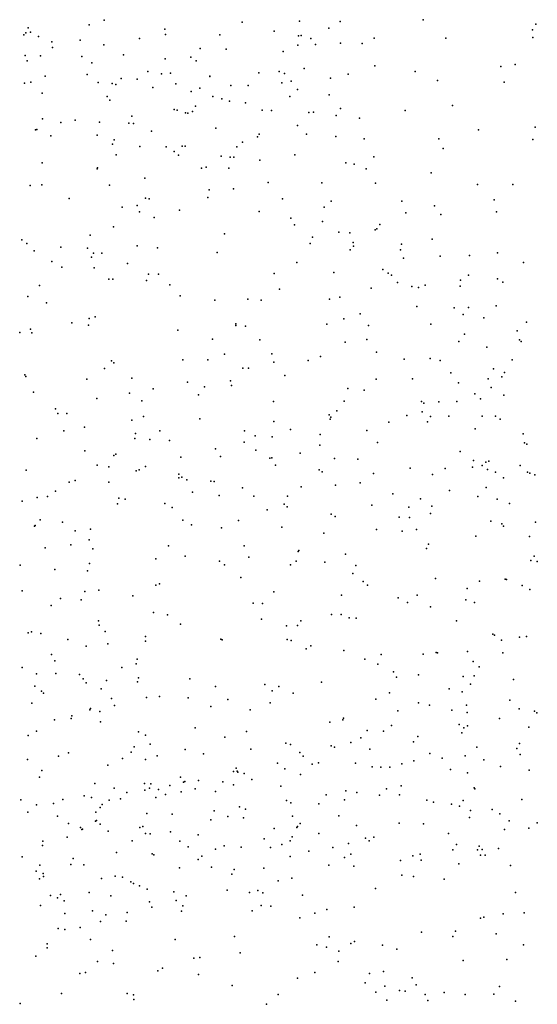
# Model space of a CAD drawing. Header units: metres. Extents: x -25 to 25, y -27.7 to 27.8.
# Tile 59 of 209: x -9 to -7.6, y -8 to -5.4. Entities that reach past the tile are written whole.
import ezdxf

# ---------------------------------------------------------------- set-up
doc = ezdxf.new("R2010")
doc.units = ezdxf.units.M

msp = doc.modelspace()

# ---------------------------------------------------------------- linework, layer by layer
for p in [(-8.7549, -5.353, 9.8639), (-8.2225, -5.3557, 10.6063), (-7.8863, -5.3518, 9.2892), (-8.9613, -5.3743, 2.5711), (-8.7954, -5.3655, 9.6167), (-8.5892, -5.3774, 8.9315), (-8.379, -5.3582, 9.0267), (-8.2918, -5.3833, 15.6201), (-8.1427, -5.3745, 10.3359), (-8.1123, -5.357, -6.955), (-7.5889, -5.3792, -5.2803), (-7.5799, -5.3637, -5.3764), (-8.9729, -5.3931, 10.7179), (-8.968, -5.3872, 2.3948), (-8.9553, -5.3858, -7.4756), (-8.9329, -5.3977, 6.2731), (-8.8196, -5.4075, 19.9578), (-8.6582, -5.4029, 20.214), (-8.5873, -5.3921, -7.3222), (-8.44, -5.3927, 13.6895), (-8.2254, -5.3955, 1.5354), (-8.218, -5.3952, 15.4426), (-8.1921, -5.4034, 6.224), (-8.0198, -5.402, 9.229), (-7.8249, -5.4019, 1.5714), (-7.5875, -5.4001, -5.1391), (-8.8969, -5.4123, 9.4534), (-8.8951, -5.4277, 13.5208), (-8.7551, -5.4206, 18.8236), (-8.4928, -5.4301, 20.3794), (-8.4227, -5.432, 0.6503), (-8.2271, -5.421, 15.1449), (-8.1792, -5.4192, 9.9487), (-8.1111, -5.4161, 9.6262), (-8.0526, -5.4165, 9.4452), (-8.9695, -5.4492, 2.8209), (-8.9274, -5.4504, 19.6048), (-8.8151, -5.4518, 10.7861), (-8.7016, -5.447, 6.2918), (-8.5882, -5.4584, 16.3615), (-8.5188, -5.4534, 6.2906), (-8.5039, -5.4635, 0.873), (-8.267, -5.4383, -7.1483), (-8.9643, -5.4639, 0.1678), (-8.7876, -5.4691, 16.4591), (-8.2097, -5.4848, 14.0933), (-8.0177, -5.4774, 6.0846), (-7.6746, -5.4787, -6.707), (-7.6359, -5.4739, 5.8656), (-8.9146, -5.5054, 10.6168), (-8.8004, -5.5006, 19.2812), (-8.708, -5.5119, 8.922), (-8.6644, -5.5132, 10.7968), (-8.6358, -5.4924, 18.9573), (-8.5986, -5.4987, 0.2705), (-8.5741, -5.4973, 13.6299), (-8.4672, -5.5066, 16.1821), (-8.4666, -5.5058, -7.3648), (-8.3336, -5.4964, 6.2606), (-8.2786, -5.493, 9.8484), (-8.2639, -5.4984, 14.7928), (-8.1384, -5.5105, 1.6016), (-8.09, -5.5002, -7.036), (-7.9079, -5.4931, 20.7297), (-7.8477, -5.5171, 5.9636), (-8.9709, -5.5244, -7.5789), (-8.9541, -5.5221, 10.4626), (-8.7707, -5.5227, 13.551), (-8.7324, -5.5253, 19.9044), (-8.7228, -5.5277, -7.501), (-8.6218, -5.5362, 18.8081), (-8.5591, -5.5261, 1.0623), (-8.4939, -5.5384, 20.2415), (-8.4093, -5.5306, 10.5056), (-8.3624, -5.5304, 9.1557), (-8.2708, -5.5237, 13.8384), (-8.2453, -5.5187, 14.3373), (-8.2281, -5.5416, 20.4823), (-7.6656, -5.5214, 1.6714), (-8.9235, -5.5513, 2.6239), (-8.7466, -5.5603, 9.8735), (-8.5177, -5.5473, 10.6154), (-8.459, -5.5606, 10.2286), (-8.4343, -5.5672, 1.4023), (-8.2489, -5.5609, 14.5718), (-8.142, -5.5559, 15.3171), (-8.7393, -5.5709, 0.1816), (-8.5636, -5.5961, 19.1465), (-8.5056, -5.5873, 18.9066), (-8.4138, -5.5731, 13.7272), (-8.3698, -5.578, 15.8913), (-8.1114, -5.5933, 6.1752), (-7.8061, -5.5853, -6.7689), (-8.9227, -5.6215, 2.4755), (-8.679, -5.6142, 18.6876), (-8.556, -5.598, 0.7742), (-8.5335, -5.6053, 20.0742), (-8.5264, -5.6065, 9.8986), (-8.5138, -5.6018, 0.5429), (-8.324, -5.5979, 9.5451), (-8.2986, -5.5985, -7.3033), (-8.1971, -5.6038, 15.6099), (-8.1847, -5.603, -7.1994), (-8.1227, -5.6124, 15.1019), (-8.0599, -5.6199, 20.5009), (-7.9352, -5.5984, -6.9326), (-8.9381, -5.6505, 6.2282), (-8.8726, -5.6319, 16.4188), (-8.8331, -5.6252, 10.2364), (-8.7671, -5.6303, 10.4195), (-8.6869, -5.6335, 10.187), (-8.6748, -5.6341, 19.4394), (-8.4507, -5.6468, 9.6871), (-8.2279, -5.6396, 13.9386), (-7.5813, -5.6443, 5.8657), (-8.941, -5.6517, 8.7504), (-8.9, -5.6675, 18.6013), (-8.7739, -5.6655, 8.9251), (-8.6254, -5.6554, 0.2562), (-8.3372, -5.6702, 13.8285), (-8.3323, -5.6633, 9.2442), (-8.2034, -5.6633, 14.4378), (-8.1238, -5.6694, 1.657), (-8.0468, -5.6755, 15.2735), (-7.8437, -5.6756, 20.6262), (-7.7361, -5.6517, 20.738), (-7.588, -5.6778, 1.8449), (-8.7322, -5.6902, 16.3734), (-8.7269, -5.679, 6.2437), (-8.6578, -5.6966, 9.8174), (-8.5858, -5.6977, 19.5802), (-8.5418, -5.6957, 19.8375), (-8.5343, -5.696, 19.402), (-8.3935, -5.6976, 19.045), (-8.3782, -5.6854, 1.5179), (-7.8316, -5.7018, 1.7556), (-8.7215, -5.7195, 13.6314), (-8.5637, -5.7105, 9.1114), (-8.5526, -5.7204, 13.6968), (-8.4364, -5.7234, 19.9826), (-8.4111, -5.7259, 19.2459), (-8.4015, -5.7262, 16.1358), (-8.2358, -5.7192, 15.7869), (-8.0208, -5.7252, 15.4327), (-8.923, -5.7414, 2.3727), (-8.7736, -5.7572, -7.6021), (-8.7729, -5.755, 18.6265), (-8.49, -5.7561, 18.7471), (-8.4769, -5.7534, 9.5371), (-8.4148, -5.7554, 9.3589), (-8.3306, -5.7343, 15.9797), (-8.0966, -5.7414, 14.871), (-8.0738, -5.7446, 15.5812), (-8.0414, -5.7576, 6.1734), (-8.6438, -5.7831, 0.9074), (-7.8647, -5.7685, -6.8689), (-8.9556, -5.8029, 2.8914), (-8.9241, -5.8014, 9.6631), (-8.7395, -5.8017, 9.6358), (-8.3077, -5.7946, 6.244), (-8.1622, -5.7953, 14.1451), (-8.0156, -5.7968, 20.3308), (-7.7382, -5.8005, 20.5807), (-7.6425, -5.8002, 5.8992), (-8.8498, -5.8378, 16.3732), (-8.6424, -5.837, 16.3372), (-8.4723, -5.8359, 16.2856), (-8.4688, -5.8143, 9.2244), (-8.4022, -5.8123, 19.5969), (-8.7051, -5.8619, 0.2208), (-8.6649, -5.8568, 0.7659), (-8.6322, -5.8392, 1.204), (-8.2693, -5.8395, 19.9951), (-8.1553, -5.8618, 19.1095), (-8.1371, -5.8457, 15.8261), (-7.9439, -5.8454, 15.0899), (-7.8555, -5.8585, 20.3974), (-7.6926, -5.8419, -6.6125), (-8.6583, -5.8745, 0.4957), (-8.6184, -5.8903, 9.4626), (-8.5491, -5.8702, 1.3891), (-8.3322, -5.8732, 18.7581), (-8.2468, -5.8918, 19.4501), (-7.9338, -5.8775, 15.607), (-7.8384, -5.8819, 1.8607), (-7.6871, -5.8749, 1.9708), (-8.7289, -5.9154, 9.0667), (-8.2369, -5.9096, 19.7712), (-8.1601, -5.9008, -7.3082), (-8.0038, -5.9093, 20.1479), (-8.7924, -5.9381, -7.6055), (-8.4269, -5.9346, 6.2142), (-8.1876, -5.943, 14.0915), (-8.1161, -5.9296, 19.2822), (-8.0861, -5.9315, 14.2722), (-8.0167, -5.9233, 6.2062), (-8.0125, -5.9208, 14.6532), (-8.9786, -5.9506, 6.1378), (-8.9651, -5.9608, 2.3506), (-8.8728, -5.9703, 8.9851), (-8.6644, -5.9672, 1.3107), (-8.6091, -5.972, 9.3016), (-8.1937, -5.9607, 6.2388), (-8.0764, -5.9581, 15.9129), (-8.0763, -5.9677, 19.8818), (-7.9449, -5.9626, 15.7588), (-7.8621, -5.9487, 20.2035), (-8.945, -5.9808, 9.5133), (-8.7997, -5.973, 9.4605), (-8.7892, -5.9975, 0.6844), (-8.7833, -5.9867, 0.4451), (-8.7606, -5.9865, 1.0116), (-8.4469, -5.9851, -7.4716), (-8.0847, -5.9779, 18.7258), (-7.9483, -5.9778, 18.8367), (-7.8397, -5.9953, 15.0518), (-7.7599, -5.9934, -6.7039), (-7.6842, -5.986, 2.1566), (-8.8968, -6.0097, 0.245), (-8.8694, -6.025, 18.503), (-8.6906, -6.0154, 18.5926), (-8.2304, -6.0124, 1.7589), (-7.9399, -6.0008, 19.1628), (-7.613, -6.0126, -6.4484), (-8.7818, -6.0267, 1.1723), (-8.6334, -6.0437, 13.8412), (-8.6067, -6.0438, 1.5763), (-8.2915, -6.0426, 14.0269), (-8.1295, -6.0396, 16.1665), (-7.9956, -6.0309, -7.1013), (-7.9811, -6.0417, 1.9239), (-7.9725, -6.0468, 19.4249), (-7.7631, -6.0469, 20.1055), (-8.9307, -6.0745, 0.5245), (-8.7422, -6.0579, 16.3469), (-8.7305, -6.058, 6.1078), (-8.6395, -6.0609, -7.5142), (-8.5755, -6.0733, 16.344), (-7.9565, -6.0665, 6.1473), (-7.9174, -6.0777, -6.94), (-7.8811, -6.0739, 14.7328), (-7.786, -6.0765, 19.1534), (-7.7845, -6.0603, 18.6417), (-7.6842, -6.0563, 5.9085), (-7.6691, -6.0662, 2.3255), (-8.962, -6.1044, 16.3693), (-8.548, -6.1027, 1.7093), (-8.2769, -6.0846, 16.3408), (-8.028, -6.0818, 14.2729), (-7.8989, -6.0802, 15.9728), (-8.9118, -6.1224, 1.159), (-8.4531, -6.1151, 13.9506), (-8.3635, -6.1122, 1.8246), (-8.3268, -6.1143, -7.383), (-8.141, -6.1119, -7.2421), (-8.1133, -6.1068, 6.1864), (-7.9031, -6.1317, 14.4814), (-7.688, -6.1305, 19.9273), (-8.0577, -6.1515, 18.5492), (-7.8022, -6.1356, 19.468), (-7.7776, -6.1536, 15.0339), (-7.7633, -6.1345, 15.7803), (-8.8422, -6.1767, 6.0377), (-8.7973, -6.1825, 1.659), (-8.7951, -6.1643, -7.511), (-8.779, -6.1604, 13.8738), (-8.3962, -6.1832, 16.3571), (-8.3959, -6.179, 18.5734), (-8.37, -6.1854, 2.0118), (-8.1486, -6.1803, 14.137), (-8.1022, -6.1655, 2.1201), (-8.035, -6.1838, -7.0898), (-7.8654, -6.18, 2.3811), (-7.7211, -6.1631, 15.5879), (-7.6051, -6.1746, 2.5327), (-8.9844, -6.2031, 1.3134), (-8.9552, -6.1937, -7.5043), (-8.9509, -6.2039, 18.3556), (-8.5543, -6.1963, 1.9012), (-7.7736, -6.207, 2.5046), (-7.6301, -6.1985, 18.3685), (-8.4596, -6.2206, -7.3953), (-8.3309, -6.2223, 2.2539), (-8.0985, -6.2292, 2.4953), (-8.0394, -6.2218, -10.9369), (-7.7896, -6.2268, 14.8616), (-7.6243, -6.2226, 19.6788), (-7.6198, -6.2272, 19.4794), (-8.427, -6.2615, 14.0171), (-8.2982, -6.261, 2.52), (-8.0131, -6.2561, 18.4289), (-7.713, -6.2429, 15.317), (-8.7347, -6.2801, 18.4112), (-8.7283, -6.2849, 5.9765), (-8.5402, -6.2771, 18.4841), (-8.4726, -6.2766, 2.3474), (-8.2924, -6.283, -10.7271), (-8.1996, -6.2785, 6.0962), (-8.1661, -6.268, 18.4722), (-7.9384, -6.2753, 14.2601), (-7.8676, -6.2732, -11.0041), (-7.8401, -6.279, -10.7429), (-7.6442, -6.2772, -6.5758), (-8.9706, -6.3174, 16.2842), (-8.754, -6.3008, 16.2851), (-8.3774, -6.2999, 6.0472), (-8.3615, -6.2997, -7.2866), (-8.2626, -6.3197, 2.7267), (-7.8111, -6.312, 14.5114), (-7.6947, -6.3016, 2.7024), (-7.6646, -6.3114, 18.2447), (-8.9679, -6.3227, -7.4049), (-8.8015, -6.3293, 1.9777), (-8.6795, -6.3268, 2.1143), (-8.5275, -6.3382, 5.9806), (-8.4102, -6.334, -10.8408), (-8.4079, -6.3469, 16.3536), (-8.0139, -6.3299, 6.0476), (-7.915, -6.3291, 2.7513), (-7.7898, -6.3398, 14.6622), (-7.7091, -6.3286, 15.9058), (-7.6724, -6.3229, 15.5331), (-8.9469, -6.3649, 18.1904), (-8.6857, -6.3677, -7.3639), (-8.6211, -6.3562, 2.353), (-8.4979, -6.3722, -7.297), (-8.4817, -6.3503, 2.6648), (-8.0917, -6.3552, 2.8216), (-8.0467, -6.3593, -10.482), (-7.7457, -6.3695, 14.9154), (-7.7016, -6.3521, -10.9274), (-7.6663, -6.3729, 16.1028), (-8.774, -6.3826, 13.9385), (-8.6515, -6.3889, 2.5582), (-8.2939, -6.3908, 2.8895), (-8.1013, -6.3899, -7.011), (-7.891, -6.3907, 16.0427), (-7.8846, -6.395, -10.4855), (-7.8438, -6.3911, 16.3225), (-7.7949, -6.3902, 2.8701), (-7.7305, -6.3833, -6.7121), (-8.8871, -6.4104, 5.9047), (-8.8803, -6.4228, 16.0942), (-8.8561, -6.4231, 2.1268), (-8.1419, -6.4269, 16.1952), (-8.1214, -6.4159, 2.9703), (-7.8892, -6.4183, 5.9394), (-8.6793, -6.4413, 16.1439), (-8.6472, -6.4311, 2.8177), (-8.4944, -6.4377, 18.3361), (-8.2923, -6.4448, 14.1015), (-8.139, -6.4381, -11.3822), (-8.1378, -6.4334, 15.9952), (-7.9799, -6.4469, -11.3724), (-7.931, -6.4285, 15.7416), (-7.8744, -6.4458, 3.0152), (-7.866, -6.4316, 18.1652), (-7.816, -6.4303, 14.3267), (-7.7253, -6.4301, 18.1025), (-7.6894, -6.4303, -11.1349), (-7.677, -6.4386, 15.1027), (-8.8638, -6.4703, -7.2546), (-8.8084, -6.4606, 2.4323), (-8.6688, -6.477, -10.9992), (-8.603, -6.4698, -10.715), (-8.3728, -6.4706, 16.104), (-8.247, -6.4663, -10.3896), (-8.1662, -6.48, 15.7951), (-8.0397, -6.4691, 18.1978), (-7.7449, -6.4649, 15.4284), (-7.6144, -6.4785, -10.581), (-8.9375, -6.4909, 18.0243), (-8.6713, -6.4906, 18.1972), (-8.6299, -6.4933, 2.9955), (-8.5768, -6.4961, -11.291), (-8.3732, -6.5011, -7.0873), (-8.3434, -6.4835, 3.1285), (-8.2971, -6.4862, 15.9021), (-8.0107, -6.502, 3.1638), (-7.6101, -6.503, 5.7089), (-7.6039, -6.5063, 4.0152), (-8.807, -6.5246, 2.8132), (-8.7226, -6.5334, 15.9411), (-8.4515, -6.5194, -11.4234), (-8.3415, -6.5226, 18.2021), (-8.221, -6.5312, -6.998), (-8.1679, -6.5096, 3.1959), (-7.7852, -6.5267, 3.2897), (-8.7286, -6.5372, -10.8383), (-8.5455, -6.5419, -10.4839), (-8.4377, -6.5396, 14.0382), (-8.3033, -6.5449, 3.2938), (-8.2977, -6.544, 15.7347), (-8.1272, -6.545, 15.6062), (-8.0639, -6.5473, -11.4938), (-7.7496, -6.5507, 3.5109), (-7.7153, -6.555, 3.9034), (-7.7074, -6.5529, 14.824), (-8.9672, -6.5773, 2.4567), (-8.7738, -6.5633, -7.0894), (-8.7416, -6.568, 18.0021), (-8.6676, -6.5791, -11.3922), (-8.6592, -6.5762, 13.9619), (-8.6423, -6.5673, 3.1337), (-8.5514, -6.5877, 18.0374), (-8.2882, -6.5635, -11.5125), (-8.1694, -6.5758, 3.407), (-8.1608, -6.582, 5.9362), (-8.0213, -6.5865, 3.4591), (-7.9218, -6.5718, 5.8933), (-7.826, -6.5729, -10.2562), (-7.7521, -6.5693, 4.1262), (-7.7255, -6.5648, -11.343), (-7.7109, -6.5753, 17.7396), (-7.6891, -6.5829, 4.3555), (-7.6221, -6.5648, -6.7182), (-7.602, -6.5825, -10.3855), (-7.5962, -6.5853, 17.4503), (-8.8496, -6.6101, 5.8645), (-8.833, -6.6049, 2.99), (-8.7421, -6.6095, -10.6615), (-8.5516, -6.5977, 5.8911), (-8.5433, -6.5964, 3.2955), (-8.5294, -6.6032, 15.805), (-8.464, -6.6067, 3.4416), (-8.4554, -6.6084, -7.011), (-8.0577, -6.6116, 3.7029), (-7.861, -6.5888, 3.626), (-7.6676, -6.5984, 16.6842), (-7.5828, -6.5903, 17.2395), (-8.8873, -6.6345, -10.9625), (-8.5138, -6.6373, -11.6031), (-8.3782, -6.6256, 17.9904), (-8.2179, -6.6227, 17.9716), (-8.1245, -6.6182, 14.1258), (-7.9689, -6.6413, 17.8159), (-7.8149, -6.6325, -11.4785), (-7.7149, -6.6247, 17.1036), (-8.9772, -6.6618, 2.7682), (-8.9365, -6.6512, 13.9556), (-8.9087, -6.6484, -11.325), (-8.7183, -6.6683, -11.6088), (-8.7148, -6.6537, 17.8641), (-8.6972, -6.6558, 15.7509), (-8.5892, -6.6675, 3.532), (-8.4411, -6.6459, 3.6477), (-8.3473, -6.6483, -11.6347), (-8.2555, -6.6476, 3.7746), (-7.8935, -6.655, -6.8764), (-7.7376, -6.6491, 17.3988), (-7.6846, -6.6557, 14.3975), (-7.651, -6.6679, -10.1264), (-8.5693, -6.6791, -10.361), (-8.3105, -6.6848, 15.4914), (-8.2648, -6.6695, 14.08), (-8.2564, -6.677, -10.195), (-8.026, -6.6725, 4.1353), (-7.9255, -6.6778, 4.3788), (-7.8667, -6.6948, 17.2338), (-7.8625, -6.6747, 17.6083), (-8.9291, -6.7121, 17.6607), (-8.8677, -6.7182, 3.2004), (-8.5406, -6.7129, 15.6233), (-8.3892, -6.714, 3.8493), (-8.1367, -6.6969, 15.4023), (-8.1257, -6.7033, -6.9578), (-7.9514, -6.7048, -10.143), (-7.9236, -6.7062, 17.0802), (-7.7019, -6.7161, 5.7973), (-7.5806, -6.719, -11.3065), (-8.9442, -6.7295, -10.8227), (-8.9426, -6.7278, -11.5396), (-8.8332, -6.7421, 15.6275), (-8.7918, -6.738, -6.7443), (-8.5172, -6.7257, -6.9018), (-8.4347, -6.7344, 5.9055), (-8.2706, -6.7319, -11.7662), (-8.1564, -6.7489, 17.5998), (-8.0136, -6.7381, 17.4528), (-7.9438, -6.7429, 5.8726), (-7.9041, -6.7389, 14.1161), (-7.6719, -6.7233, 14.2302), (-7.6678, -6.7294, -6.8049), (-8.7949, -6.7669, -11.7336), (-7.743, -6.7567, 4.6799), (-7.5969, -6.7573, 14.8883), (-8.9154, -6.7887, -6.5125), (-8.8451, -6.78, 3.3896), (-8.7854, -6.7907, 17.5816), (-8.5795, -6.7828, 3.7975), (-8.3736, -6.7832, -6.9058), (-8.2266, -6.7985, 15.3267), (-8.2244, -6.7956, 4.1447), (-7.8772, -6.7901, -10.0085), (-7.8715, -6.7785, -11.6599), (-8.6137, -6.8182, 15.5281), (-8.5337, -6.8109, 13.9505), (-8.4405, -6.825, 3.9986), (-8.3609, -6.8141, 17.4902), (-8.2316, -6.825, -11.9462), (-8.1535, -6.8273, 4.3358), (-8.0977, -6.8052, -10.0848), (-7.5929, -6.8226, 14.6729), (-7.5839, -6.8115, 15.0569), (-7.5757, -6.8255, 14.3429), (-8.9832, -6.8353, 3.2438), (-8.8889, -6.8478, -10.5368), (-8.8002, -6.8514, -6.6133), (-8.7947, -6.8307, 13.935), (-8.427, -6.8346, -10.1627), (-8.2476, -6.8348, 14.0216), (-8.0696, -6.8362, -11.9217), (-8.3824, -6.8691, 15.3634), (-8.0778, -6.858, 4.5146), (-8.0499, -6.8803, 15.2248), (-7.8527, -6.8718, 5.8409), (-7.7332, -6.8788, -9.8305), (-7.6632, -6.8734, -11.5651), (-7.6599, -6.8744, 5.7914), (-8.9775, -6.905, -11.8251), (-8.807, -6.9075, -10.3939), (-8.7689, -6.9036, -12.0034), (-8.6134, -6.8903, -10.2464), (-8.6043, -6.8859, -12.0603), (-8.293, -6.9081, 4.267), (-8.0377, -6.8897, 5.8708), (-7.7669, -6.8994, 16.9499), (-7.6171, -6.8907, 4.8504), (-7.5963, -6.9014, 14.0491), (-8.8736, -6.9262, 5.8862), (-8.8168, -6.93, 3.7405), (-8.6769, -6.9194, 5.8961), (-8.1089, -6.9175, 17.2281), (-7.9539, -6.9243, 4.7122), (-7.9029, -6.9174, -9.9198), (-7.77, -6.9301, -11.8683), (-7.7463, -6.9367, 13.9987), (-8.8988, -6.9456, 17.4971), (-8.3488, -6.9393, -6.8749), (-8.3232, -6.9394, -12.2386), (-7.9293, -6.937, -12.0587), (-7.8663, -6.9488, 15.149), (-8.7699, -6.9867, -12.1675), (-8.6206, -6.9644, -6.7132), (-8.582, -6.9709, 17.4303), (-8.3261, -6.9827, 13.9162), (-8.2191, -6.9869, 4.4732), (-8.1359, -6.9702, -6.9238), (-8.1095, -6.9697, -9.9875), (-8.0878, -6.979, -12.2283), (-8.0689, -6.98, 13.967), (-7.7955, -6.987, 4.8743), (-8.952, -7.0165, -12.0374), (-8.7685, -6.9988, 15.4539), (-8.7521, -7.0161, 17.4441), (-8.5463, -6.9959, 15.3451), (-8.2582, -7.0003, 15.1892), (-8.2282, -6.9993, 5.8957), (-8.9615, -7.0199, 3.6828), (-8.9272, -7.0214, -1.819), (-8.8529, -7.0379, -1.6754), (-8.6422, -7.0425, -10.2023), (-8.642, -7.0298, 4.0939), (-8.4366, -7.037, 17.3601), (-8.4331, -7.0386, 4.2836), (-8.2565, -7.0378, 17.2924), (-8.2454, -7.0406, -10.0128), (-7.697, -7.0231, 5.8116), (-7.6917, -7.0259, 14.9833), (-7.6728, -7.0396, -11.9553), (-7.6237, -7.031, 4.9398), (-7.6048, -7.0297, -5.2577), (-8.8036, -7.0555, -6.4284), (-8.7446, -7.0492, -12.4013), (-8.2051, -7.0635, -12.4249), (-8.1924, -7.0553, 13.8915), (-8.1024, -7.0674, 4.6896), (-8.8978, -7.0787, -10.3822), (-8.8884, -7.0962, -12.5409), (-8.6647, -7.0917, -12.6816), (-8.045, -7.0909, 15.1008), (-8.0009, -7.0786, -9.865), (-7.8863, -7.078, -12.2589), (-7.8509, -7.0733, 17.1468), (-7.8473, -7.0741, 5.824), (-7.7654, -7.0708, -12.1322), (-7.75, -7.0972, 13.8701), (-7.6691, -7.0741, -6.8214), (-8.9777, -7.114, -12.3968), (-8.7064, -7.1141, 5.9106), (-8.6676, -7.1043, 13.8042), (-8.01, -7.1045, 17.2293), (-7.7341, -7.1123, -5.3641), (-8.9385, -7.131, -12.713), (-8.8856, -7.1302, 13.8158), (-8.8216, -7.1329, -12.8213), (-8.8114, -7.1452, 4.0396), (-8.7481, -7.1497, -10.2383), (-8.6607, -7.1418, 17.4643), (-8.5211, -7.1444, -10.123), (-7.9666, -7.1259, -6.8781), (-7.9586, -7.1405, 13.8386), (-7.899, -7.1337, -9.7262), (-7.7773, -7.1381, -5.1502), (-7.7473, -7.1368, -9.5936), (-7.6404, -7.147, 17.0886), (-8.9436, -7.1647, 3.9043), (-8.8035, -7.1556, -6.2526), (-8.7622, -7.1723, -12.9653), (-8.664, -7.1525, -6.5349), (-8.4514, -7.1654, 13.7483), (-8.3176, -7.16, 17.3645), (-8.2976, -7.1771, 4.5426), (-8.279, -7.1653, -12.7041), (-8.1629, -7.1541, -9.9319), (-7.8157, -7.1724, -4.9186), (-7.7572, -7.1589, -4.713), (-8.9253, -7.1784, -12.9291), (-8.9196, -7.1842, 17.5555), (-8.7347, -7.1983, 15.3521), (-8.6395, -7.1959, 4.2623), (-8.6035, -7.193, -13.0182), (-8.5259, -7.1965, -6.6815), (-8.4183, -7.2013, 15.1636), (-8.2402, -7.1835, -6.8393), (-8.0148, -7.1999, -12.5142), (-7.9778, -7.1828, 5.7944), (-7.7804, -7.1802, 4.9633), (-7.6502, -7.203, -9.4824), (-8.9515, -7.211, -2.0402), (-8.7934, -7.2288, -2.0159), (-8.7917, -7.2258, 8.889), (-8.7259, -7.2177, -1.6842), (-8.4644, -7.2196, 17.4088), (-8.3567, -7.2295, -12.9562), (-8.3028, -7.2099, 13.7298), (-7.8993, -7.2096, -5.2793), (-7.8686, -7.2168, -4.5983), (-7.8083, -7.2302, -5.4784), (-7.7681, -7.2163, 5.7866), (-7.6247, -7.2265, -4.6129), (-8.8897, -7.2565, 15.4105), (-8.8444, -7.2527, -5.9663), (-8.8423, -7.2455, 5.9277), (-8.7666, -7.2335, -13.115), (-8.1046, -7.2559, -9.8169), (-8.1033, -7.2519, 5.7313), (-7.9551, -7.2318, 4.8971), (-7.7668, -7.2365, -6.8151), (-7.6785, -7.253, -12.2584), (-7.5835, -7.2329, 14.6613), (-7.5772, -7.2371, 13.6789), (-8.7646, -7.2617, 17.5456), (-8.5066, -7.2776, -13.2589), (-8.1407, -7.263, 13.7), (-7.9724, -7.2719, 13.7059), (-7.7881, -7.2693, -9.4225), (-7.7757, -7.2783, 13.6798), (-7.7655, -7.2722, -9.2235), (-7.5985, -7.276, -8.9259), (-8.9617, -7.2993, 4.0088), (-8.9385, -7.2869, -13.1902), (-8.6608, -7.289, 13.6441), (-8.6417, -7.2978, -6.3802), (-8.4261, -7.3033, -9.9955), (-8.3673, -7.2878, 5.6895), (-8.0558, -7.3053, -6.808), (-8.0389, -7.2854, 17.3486), (-7.9939, -7.2874, -5.3905), (-7.9011, -7.3013, -9.3153), (-7.7808, -7.2917, -8.9461), (-8.6726, -7.3295, -6.2245), (-8.6293, -7.3222, 15.2695), (-8.5342, -7.3371, 5.6841), (-8.355, -7.3359, 4.6026), (-8.2597, -7.3198, 17.404), (-8.2469, -7.323, -13.2329), (-8.1364, -7.3266, -13.0399), (-8.1272, -7.331, -5.2034), (-8.0833, -7.318, -4.9784), (-8.031, -7.3358, -9.4714), (-7.9123, -7.3165, 5.7006), (-7.7404, -7.3308, 14.7637), (-7.6314, -7.3343, 5.1189), (-7.6244, -7.3205, -6.7018), (-8.9632, -7.3645, -5.8604), (-8.8789, -7.3553, 4.1967), (-8.8511, -7.3457, -13.3324), (-8.7047, -7.3619, 9.074), (-8.6811, -7.3438, -1.8884), (-8.6417, -7.3638, -6.067), (-8.61, -7.3544, -5.8539), (-8.4839, -7.3484, 13.5579), (-8.2223, -7.3453, 15.062), (-8.2133, -7.3549, -4.7706), (-7.8684, -7.3476, -8.823), (-7.8345, -7.3602, -12.518), (-7.7722, -7.3542, -5.6428), (-7.7213, -7.3653, -4.5008), (-7.622, -7.3503, 17.2265), (-8.7442, -7.3797, -5.673), (-8.3955, -7.3877, -5.6207), (-8.2823, -7.3741, -9.7801), (-8.2629, -7.3892, -5.0597), (-8.1884, -7.3773, -9.5383), (-8.1707, -7.3735, 5.5258), (-8.0707, -7.3738, -9.1554), (-8.0248, -7.3839, -5.586), (-8.0012, -7.3848, -12.9), (-7.9771, -7.3852, 14.9117), (-7.9445, -7.376, -12.6708), (-7.9114, -7.368, -6.7607), (-7.8119, -7.3911, 13.5434), (-7.6757, -7.3835, -12.3558), (-8.9309, -7.4119, 13.6299), (-8.9242, -7.3944, 9.1856), (-8.5469, -7.412, -5.3898), (-8.4026, -7.3971, -4.8313), (-8.3924, -7.3956, -5.3295), (-8.3905, -7.3982, -4.6103), (-8.3731, -7.4022, -9.642), (-8.3526, -7.4183, 13.4859), (-8.2197, -7.4049, -9.3375), (-7.7656, -7.4005, -8.681), (-7.5974, -7.3932, -4.5889), (-8.7803, -7.4294, 5.8035), (-8.7268, -7.4424, -9.4221), (-8.6446, -7.4291, -4.8654), (-8.631, -7.4426, -5.1949), (-8.6278, -7.4304, -9.6642), (-8.607, -7.4455, -10.0848), (-8.5761, -7.4348, -4.6458), (-8.5383, -7.4259, -5.051), (-8.5346, -7.424, -9.4301), (-8.5067, -7.4443, 4.5523), (-8.4975, -7.4211, 15.1503), (-8.4318, -7.4252, 5.4847), (-8.4027, -7.4329, -9.3496), (-8.2741, -7.4367, 4.6953), (-7.9857, -7.4439, -13.1121), (-7.9459, -7.4362, -4.3327), (-7.7478, -7.4413, 17.3346), (-7.7453, -7.4444, -6.6639), (-8.8091, -7.4628, 4.3878), (-8.7887, -7.4671, 8.7239), (-8.7096, -7.471, -4.7268), (-8.6925, -7.4535, 5.6417), (-8.6441, -7.4478, 13.4794), (-8.6141, -7.4674, -9.929), (-8.5873, -7.4591, -9.2783), (-8.5449, -7.4522, -6.1815), (-8.4517, -7.4515, -13.5147), (-8.1499, -7.4605, -6.6727), (-8.0967, -7.4498, 4.8644), (-8.0668, -7.4538, -13.302), (-8.0051, -7.461, 17.4067), (-7.9505, -7.4603, -8.7124), (-8.9813, -7.4738, 15.4486), (-8.939, -7.4879, -9.3286), (-8.8926, -7.4837, -10.2172), (-8.8668, -7.4727, -1.9289), (-8.7655, -7.4948, 15.3466), (-8.7596, -7.4869, -10.1249), (-8.7408, -7.4747, -9.2326), (-8.3859, -7.493, -5.9229), (-8.2585, -7.4753, -9.0791), (-8.2463, -7.4817, -4.3467), (-8.1704, -7.4845, 13.4313), (-8.1005, -7.4743, 5.3938), (-7.8766, -7.4751, 13.424), (-7.8577, -7.4804, -5.734), (-7.809, -7.4859, 5.1556), (-7.787, -7.4911, -12.6028), (-7.7774, -7.476, 5.5791), (-7.6176, -7.4729, 14.5373), (-8.9624, -7.5072, -9.6944), (-8.8819, -7.5182, -9.869), (-8.7775, -7.5078, -4.895), (-8.6379, -7.511, -13.5687), (-8.5694, -7.5128, 17.5971), (-8.4549, -7.504, -6.0664), (-8.418, -7.5192, 4.6741), (-8.3752, -7.5229, -6.4142), (-8.3695, -7.4996, 5.3638), (-8.242, -7.5185, 17.5119), (-8.1162, -7.5171, -8.7867), (-7.7601, -7.5216, -4.3619), (-7.7575, -7.5025, 14.5993), (-7.6982, -7.5002, 5.2735), (-7.6778, -7.5123, -12.4439), (-8.8516, -7.5387, 4.5531), (-8.8191, -7.5488, -5.3907), (-8.7783, -7.5318, 9.1437), (-8.7749, -7.5301, -5.2324), (-8.765, -7.5405, -9.095), (-8.6573, -7.5496, 5.4354), (-8.649, -7.5462, 8.9203), (-8.4638, -7.5285, 14.3335), (-8.2918, -7.5522, -8.917), (-8.2298, -7.5494, 14.2661), (-8.2285, -7.546, 14.5821), (-8.221, -7.538, -6.5255), (-8.0676, -7.544, 14.6867), (-7.9518, -7.5378, 5.318), (-7.8855, -7.5392, -8.5564), (-7.6526, -7.5309, 5.483), (-7.5986, -7.5512, -6.0334), (-7.5756, -7.5365, -6.3591), (-8.8548, -7.5756, -10.0125), (-8.8157, -7.555, -5.0605), (-8.8131, -7.5539, 5.5914), (-8.7433, -7.5592, 17.7002), (-8.6423, -7.5657, 14.3915), (-8.6289, -7.5667, 14.2169), (-8.5738, -7.5606, 15.194), (-8.4987, -7.5694, 14.0765), (-8.243, -7.5746, 4.8168), (-8.1702, -7.5653, -5.8883), (-8.0436, -7.578, -4.1618), (-8.0203, -7.5756, 5.1242), (-7.8173, -7.5659, -6.5325), (-7.6649, -7.5543, 13.2382), (-8.922, -7.5981, -9.0625), (-8.9218, -7.5859, -5.5549), (-8.6779, -7.5857, 4.6743), (-8.5489, -7.5863, -4.4412), (-8.5254, -7.6018, -13.677), (-8.428, -7.5989, 17.6051), (-8.3813, -7.6028, 15.0136), (-8.3188, -7.5797, 14.0947), (-8.3022, -7.6035, -4.2128), (-8.2707, -7.5953, -6.0121), (-8.2481, -7.5856, 14.8258), (-8.1322, -7.6036, 4.9666), (-8.0899, -7.5929, -13.5566), (-8.0335, -7.5851, -8.6124), (-7.7952, -7.5957, 14.4016), (-7.7341, -7.5999, -6.407), (-7.6816, -7.6061, -12.5919), (-8.9772, -7.6291, -10.151), (-8.7206, -7.6172, 13.9624), (-8.6236, -7.6204, 14.6234), (-8.6194, -7.6238, 13.7831), (-8.4891, -7.6273, -8.9124), (-8.4516, -7.6081, -4.3013), (-8.2478, -7.6276, -6.2243), (-8.1976, -7.6137, -6.3787), (-8.1004, -7.6309, -6.0211), (-8.083, -7.6214, 13.3219), (-7.9144, -7.6264, -13.4179), (-7.8943, -7.6215, 14.2676), (-7.8056, -7.6103, -4.2332), (-7.7387, -7.6095, -6.0829), (-7.7306, -7.6248, -6.2431), (-7.7253, -7.6088, -12.7906), (-7.7179, -7.6245, 17.3641), (-8.9295, -7.6516, -5.1703), (-8.845, -7.6494, -13.6439), (-8.8384, -7.6337, 13.86), (-8.8094, -7.6507, 14.2012), (-8.5496, -7.6592, 13.6179), (-8.4986, -7.6359, 5.2359), (-8.4625, -7.6575, 14.8696), (-8.1431, -7.6516, 14.037), (-8.0747, -7.6539, -6.1906), (-7.9481, -7.6386, -6.3815), (-7.8913, -7.6378, -6.0448), (-7.7891, -7.6482, -13.2593), (-7.6489, -7.6524, -4.4176), (-8.9394, -7.6682, 17.8261), (-8.9206, -7.6744, 4.8841), (-8.9198, -7.682, 5.4727), (-8.7242, -7.6813, 4.8691), (-8.7044, -7.6843, -8.894), (-8.4071, -7.6763, 4.8543), (-8.4011, -7.663, 13.8267), (-8.3202, -7.66, 13.3381), (-7.9443, -7.679, -4.0736), (-7.9127, -7.6825, 14.0801), (-8.9308, -7.6885, 14.0061), (-8.7613, -7.6875, 15.3909), (-8.6823, -7.6965, 8.8315), (-8.6743, -7.7015, 17.8246), (-8.6583, -7.7079, 5.0194), (-8.2807, -7.6945, 4.9937), (-8.2436, -7.687, 13.8692), (-7.8287, -7.69, -8.3944), (-8.9001, -7.7338, 18.0229), (-8.8732, -7.7317, 18.5625), (-8.7955, -7.7257, 5.1906), (-8.736, -7.7352, 18.0432), (-8.6377, -7.7171, -4.4425), (-8.565, -7.7239, 18.1694), (-8.5315, -7.7351, -13.8233), (-8.4201, -7.7194, 18.5131), (-8.3588, -7.7257, 13.5213), (-8.3359, -7.7202, -8.732), (-8.323, -7.7268, 17.7156), (-8.2146, -7.7335, -13.7957), (-8.0161, -7.7149, -13.6706), (-7.6352, -7.7256, 13.0794), (-8.9273, -7.761, 14.4205), (-8.8818, -7.7408, 18.201), (-8.8632, -7.7482, -8.8877), (-8.6309, -7.7518, 18.7858), (-8.6246, -7.766, 15.2105), (-8.5584, -7.748, -8.8024), (-8.5402, -7.762, 15.0422), (-8.327, -7.7609, -3.9824), (-8.3007, -7.7633, 18.6352), (-8.0742, -7.7659, 13.8247), (-8.8614, -7.7835, -13.7657), (-8.7862, -7.7754, 8.736), (-8.7502, -7.7863, -4.5769), (-8.6921, -7.7801, 18.93), (-8.5439, -7.7766, -4.2048), (-8.3515, -7.7762, 17.9493), (-8.1811, -7.7822, 13.6634), (-8.1482, -7.7723, 17.6135), (-7.7215, -7.793, 13.9188), (-7.6689, -7.7842, 17.35), (-7.6114, -7.7815, -13.2013), (-8.764, -7.8046, 14.7899), (-8.6945, -7.8043, 9.0485), (-8.2218, -7.7952, 18.1962), (-7.7305, -7.7958, -13.4487), (-8.8795, -7.824, 8.5462), (-8.8619, -7.8262, 14.6696), (-8.8197, -7.8212, 19.0628), (-8.3999, -7.846, -3.7831), (-8.1419, -7.8463, 18.6558), (-7.8912, -7.8342, 13.1754), (-7.8057, -7.8452, 17.4411), (-7.7983, -7.8312, -8.3059), (-7.6873, -7.8382, -4.1302), (-8.9092, -7.8652, -4.7296), (-8.7914, -7.8541, -8.7797), (-8.5613, -7.8538, -13.95), (-8.176, -7.8683, -3.7042), (-8.0828, -7.8649, -13.8988), (-8.073, -7.8597, 18.418), (-7.9969, -7.8693, -3.7743), (-7.6133, -7.8686, -13.3734), (-8.9405, -7.8989, 19.2904), (-8.91, -7.8764, 9.1106), (-8.7321, -7.8841, 15.424), (-8.3844, -7.8902, 19.0329), (-8.1491, -7.8743, 13.5024), (-8.1155, -7.8856, 18.0558), (-7.9578, -7.8802, 13.7157), (-8.7726, -7.9135, 14.9082), (-8.7287, -7.9192, -4.4608), (-8.5104, -7.9047, -3.6543), (-8.4942, -7.9024, -8.6693), (-8.1172, -7.9141, 18.8105), (-7.7774, -7.9106, -3.8487), (-7.6587, -7.9085, 13.005), (-8.8203, -7.946, 8.7737), (-8.8055, -7.9438, -13.9774), (-8.6086, -7.9391, -3.8368), (-8.5959, -7.9319, 19.2807), (-8.4975, -7.9494, -14.0639), (-8.1812, -7.9432, -8.483), (-8.0327, -7.9464, 17.8459), (-7.9938, -7.9409, 18.6749), (-8.4062, -7.9786, 19.2602), (-8.2281, -7.9589, 19.0718), (-8.0439, -7.9721, 13.3634), (-7.9908, -7.981, 13.5408), (-7.916, -7.9578, 18.4327), (-7.9055, -7.9769, 18.2318), (-8.8704, -8.0007, 19.4422), (-8.6917, -8.0011, -8.6727), (-8.6743, -8.0041, -3.9948), (-8.2813, -8.0032, -14.1111), (-8.0147, -7.9968, -8.3593), (-7.951, -7.9926, 17.9987), (-7.9352, -7.9947, 17.6209), (-7.8812, -8.0034, -3.7247), (-7.8287, -7.9979, 9.708), (-7.7716, -8.003, -13.7861), (-7.6943, -8.0028, 13.6587), (-7.6786, -7.982, 17.3423), (-8.9833, -8.0281, 14.6933), (-8.6739, -8.017, -3.7148), (-8.3129, -8.0301, -8.538), (-7.9848, -8.0192, 9.7036), (-7.8738, -8.0198, 13.181), (-7.6347, -8.0213, -13.6197)]:
    msp.add_point(p)

doc.saveas('drawing.dxf')
